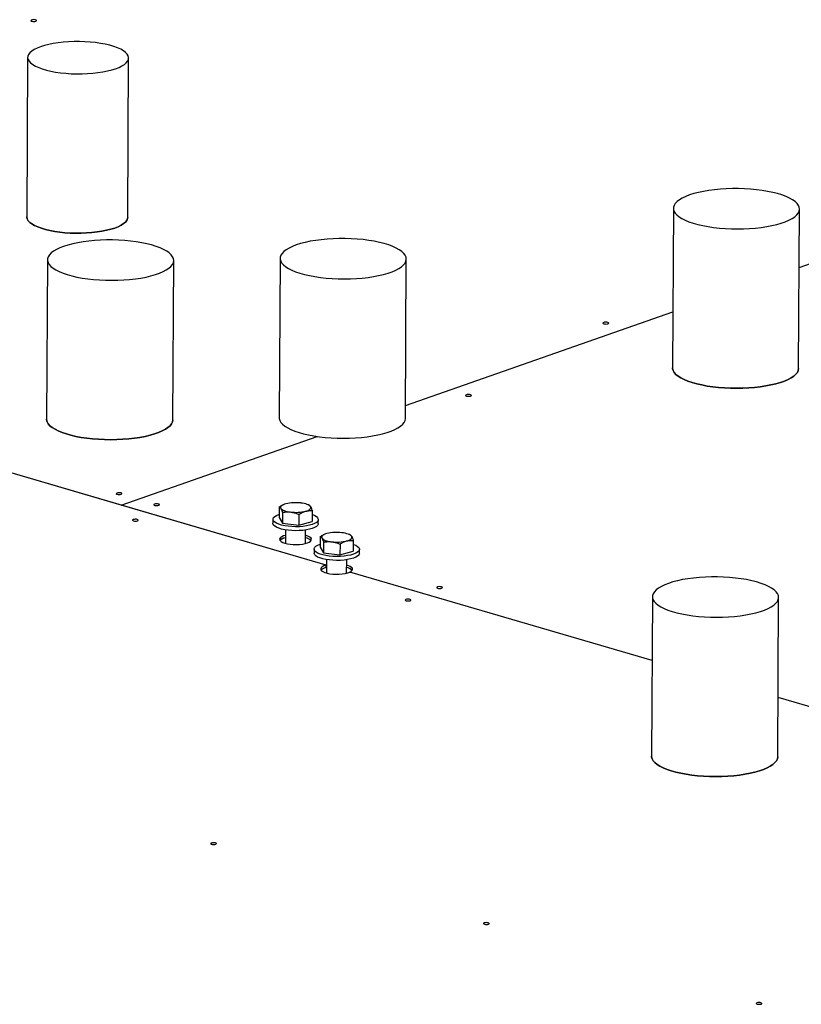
# Model space of a CAD drawing. Header units: millimetres. Extents: x 5 to 589, y 5 to 415.
# Tile 50 of 120: x 345 to 356, y 81 to 96. Entities that reach past the tile are written whole.
import ezdxf

# ---------------------------------------------------------------- set-up
doc = ezdxf.new("R2010")
doc.units = ezdxf.units.MM
doc.layers.add('TRAIT-FORT', color=4, linetype='Continuous', lineweight=25)

msp = doc.modelspace()

# ---------------------------------------------------------------- linework, layer by layer
at = {"layer": 'TRAIT-FORT', "color": 4, "linetype": 'Continuous', "lineweight": 25}
for p, q in [((344.756, 95.445), (344.743, 93.076)), ((346.243, 93.068), (346.256, 95.437)), ((356.219, 92.324), (360.045, 93.665)), ((356.219, 92.324), (360.045, 93.665)), ((354.349, 93.201), (354.335, 90.833)), ((356.21, 90.822), (356.224, 93.19)), ((345.052, 92.437), (345.039, 90.069)), ((346.913, 90.058), (346.927, 92.427)), ((348.507, 92.459), (348.494, 90.09)), ((350.369, 90.08), (350.382, 92.448)), ((350.37, 90.273), (354.34, 91.665)), ((350.37, 90.273), (354.34, 91.665)), ((349.191, 87.898), (340.428, 90.466)), ((346.144, 88.791), (340.428, 90.466)), ((346.144, 88.791), (349.056, 89.812)), ((346.144, 88.791), (349.056, 89.812)), ((346.144, 88.791), (346.144, 88.791)), ((349.191, 87.898), (346.144, 88.791)), ((346.144, 88.791), (346.144, 88.791)), ((348.494, 88.764), (348.493, 88.606)), ((348.557, 88.798), (348.552, 88.796)), ((348.941, 88.787), (348.922, 88.796)), ((348.984, 88.707), (348.983, 88.548)), ((348.401, 88.579), (348.4, 88.52)), ((348.493, 88.606), (348.541, 88.524)), ((348.542, 88.683), (348.541, 88.524)), ((348.787, 88.654), (348.786, 88.495)), ((348.786, 88.495), (348.983, 88.548)), ((349.075, 88.516), (349.076, 88.575)), ((348.541, 88.524), (348.786, 88.495)), ((348.587, 88.422), (348.586, 88.223)), ((348.886, 88.221), (348.887, 88.42)), ((348.586, 88.305), (348.56, 88.297)), ((349.104, 88.323), (349.103, 88.164)), ((349.167, 88.356), (349.162, 88.354)), ((349.551, 88.346), (349.532, 88.354)), ((349.595, 88.265), (349.594, 88.107)), ((349.011, 88.137), (349.011, 88.078)), ((349.103, 88.164), (349.152, 88.082)), ((349.152, 88.241), (349.152, 88.082)), ((349.398, 88.212), (349.397, 88.054)), ((349.397, 88.054), (349.594, 88.107)), ((349.686, 88.074), (349.686, 88.134)), ((349.152, 88.082), (349.397, 88.054)), ((349.198, 87.98), (349.196, 87.781)), ((349.496, 87.78), (349.498, 87.979)), ((349.197, 87.899), (349.191, 87.898)), ((349.191, 87.862), (349.191, 87.898)), ((349.191, 87.862), (349.191, 87.898)), ((349.191, 87.862), (349.197, 87.864)), ((349.191, 87.862), (349.191, 87.862)), ((354.032, 86.479), (349.542, 87.795)), ((354.032, 86.479), (349.542, 87.795)), ((349.542, 87.795), (349.542, 87.795)), ((354.038, 87.429), (354.024, 85.061)), ((355.899, 85.05), (355.913, 87.419)), ((363.63, 83.666), (355.904, 85.93)), ((363.63, 83.666), (355.904, 85.93))]:
    msp.add_line(p, q, dxfattribs=at)
at = {"layer": 'TRAIT-FORT', "color": 4, "linetype": 'Continuous', "lineweight": 25, "flags": 128}
for points in [[(344.816, 96.001), (344.808, 95.997), (344.805, 95.991), (344.809, 95.986), (344.819, 95.982), (344.833, 95.979), (344.85, 95.978), (344.866, 95.98), (344.879, 95.983), (344.888, 95.987), (344.89, 95.993), (344.886, 95.998), (344.876, 96.002), (344.862, 96.005), (344.845, 96.006), (344.829, 96.004), (344.816, 96.001)], [(344.949, 95.604), (344.898, 95.584), (344.854, 95.562), (344.818, 95.539), (344.789, 95.515), (344.77, 95.49), (344.759, 95.464), (344.756, 95.438), (344.763, 95.412), (344.778, 95.387), (344.802, 95.362), (344.834, 95.338), (344.874, 95.315), (344.921, 95.294), (344.975, 95.274), (345.035, 95.256), (345.101, 95.241), (345.172, 95.228), (345.246, 95.217), (345.324, 95.209), (345.404, 95.203), (345.485, 95.201), (345.566, 95.201), (345.646, 95.204), (345.725, 95.21), (345.801, 95.219), (345.874, 95.23), (345.943, 95.243), (346.006, 95.259), (346.064, 95.277), (346.115, 95.297), (346.158, 95.319), (346.195, 95.342), (346.223, 95.366), (346.242, 95.391), (346.254, 95.417), (346.256, 95.443), (346.249, 95.469), (346.234, 95.495), (346.21, 95.52), (346.179, 95.544), (346.139, 95.567), (346.091, 95.588), (346.037, 95.608), (345.977, 95.625), (345.911, 95.641), (345.84, 95.654), (345.766, 95.665), (345.688, 95.673), (345.608, 95.678), (345.528, 95.681), (345.446, 95.68), (345.366, 95.677), (345.287, 95.671), (345.211, 95.663), (345.138, 95.652), (345.07, 95.638), (345.006, 95.622), (344.949, 95.604)], [(354.589, 93.4), (354.532, 93.378), (354.482, 93.354), (354.439, 93.329), (354.404, 93.302), (354.378, 93.274), (354.359, 93.246), (354.35, 93.217), (354.349, 93.188), (354.357, 93.159), (354.374, 93.131), (354.399, 93.103), (354.433, 93.076), (354.474, 93.05), (354.523, 93.025), (354.579, 93.002), (354.642, 92.981), (354.711, 92.962), (354.785, 92.945), (354.864, 92.93), (354.947, 92.918), (355.033, 92.908), (355.121, 92.901), (355.211, 92.897), (355.301, 92.896), (355.392, 92.897), (355.481, 92.901), (355.569, 92.908), (355.654, 92.918), (355.735, 92.93), (355.813, 92.945), (355.885, 92.962), (355.952, 92.981), (356.012, 93.002), (356.066, 93.025), (356.113, 93.05), (356.152, 93.076), (356.182, 93.103), (356.205, 93.131), (356.218, 93.16), (356.223, 93.189), (356.22, 93.218), (356.207, 93.246), (356.186, 93.275), (356.157, 93.302), (356.119, 93.329), (356.074, 93.354), (356.022, 93.378), (355.962, 93.4), (355.896, 93.42), (355.825, 93.439), (355.748, 93.454), (355.667, 93.468), (355.583, 93.479), (355.495, 93.487), (355.406, 93.493), (355.316, 93.495), (355.225, 93.495), (355.135, 93.493), (355.047, 93.487), (354.96, 93.479), (354.877, 93.468), (354.798, 93.454), (354.723, 93.438), (354.653, 93.42), (354.589, 93.4)], [(344.743, 93.076), (344.743, 93.07), (344.75, 93.044), (344.765, 93.018), (344.788, 92.993), (344.82, 92.969), (344.86, 92.946), (344.908, 92.925), (344.962, 92.905), (345.022, 92.888), (345.088, 92.872), (345.159, 92.859), (345.233, 92.848), (345.311, 92.84), (345.39, 92.835), (345.471, 92.832), (345.553, 92.833), (345.633, 92.836), (345.712, 92.842), (345.788, 92.85), (345.861, 92.861), (345.929, 92.875), (345.993, 92.891), (346.05, 92.909), (346.101, 92.929), (346.145, 92.951), (346.181, 92.974), (346.209, 92.998), (346.229, 93.023), (346.24, 93.049), (346.243, 93.068)], [(346.243, 93.068), (346.24, 93.049), (346.229, 93.023), (346.209, 92.998), (346.181, 92.974), (346.145, 92.951), (346.101, 92.929), (346.05, 92.909), (345.993, 92.891), (345.929, 92.875), (345.861, 92.861), (345.788, 92.85), (345.712, 92.842), (345.633, 92.836), (345.553, 92.833), (345.471, 92.832), (345.39, 92.835), (345.311, 92.84), (345.233, 92.848), (345.159, 92.859), (345.088, 92.872), (345.022, 92.888), (344.962, 92.905), (344.908, 92.925), (344.86, 92.946), (344.82, 92.969), (344.788, 92.993), (344.765, 93.018), (344.75, 93.044), (344.743, 93.07), (344.743, 93.076)], [(345.292, 92.636), (345.235, 92.614), (345.185, 92.59), (345.142, 92.565), (345.107, 92.538), (345.081, 92.51), (345.063, 92.482), (345.053, 92.453), (345.053, 92.424), (345.061, 92.395), (345.077, 92.367), (345.103, 92.339), (345.136, 92.312), (345.177, 92.286), (345.227, 92.261), (345.283, 92.238), (345.345, 92.217), (345.414, 92.198), (345.488, 92.181), (345.567, 92.166), (345.65, 92.154), (345.736, 92.144), (345.824, 92.137), (345.914, 92.133), (346.005, 92.132), (346.095, 92.133), (346.184, 92.137), (346.272, 92.144), (346.357, 92.154), (346.438, 92.166), (346.516, 92.181), (346.588, 92.198), (346.655, 92.217), (346.716, 92.238), (346.769, 92.262), (346.816, 92.286), (346.855, 92.312), (346.885, 92.339), (346.908, 92.367), (346.922, 92.396), (346.927, 92.425), (346.923, 92.454), (346.911, 92.483), (346.89, 92.511), (346.86, 92.538), (346.823, 92.565), (346.777, 92.59), (346.725, 92.614), (346.665, 92.636), (346.599, 92.657), (346.528, 92.675), (346.451, 92.691), (346.37, 92.704), (346.286, 92.715), (346.199, 92.723), (346.109, 92.729), (346.019, 92.732), (345.929, 92.732), (345.839, 92.729), (345.75, 92.723), (345.664, 92.715), (345.58, 92.704), (345.501, 92.69), (345.426, 92.674), (345.356, 92.656), (345.292, 92.636)], [(348.748, 92.658), (348.691, 92.635), (348.64, 92.612), (348.598, 92.586), (348.563, 92.56), (348.536, 92.532), (348.518, 92.504), (348.509, 92.475), (348.508, 92.446), (348.516, 92.417), (348.533, 92.388), (348.558, 92.36), (348.592, 92.333), (348.633, 92.307), (348.682, 92.283), (348.738, 92.26), (348.801, 92.238), (348.87, 92.219), (348.944, 92.202), (349.023, 92.188), (349.106, 92.175), (349.191, 92.166), (349.28, 92.159), (349.37, 92.155), (349.46, 92.153), (349.551, 92.155), (349.64, 92.159), (349.728, 92.166), (349.813, 92.176), (349.894, 92.188), (349.971, 92.202), (350.044, 92.22), (350.111, 92.239), (350.171, 92.26), (350.225, 92.283), (350.271, 92.308), (350.31, 92.334), (350.341, 92.361), (350.363, 92.389), (350.377, 92.417), (350.382, 92.446), (350.379, 92.475), (350.366, 92.504), (350.345, 92.532), (350.316, 92.56), (350.278, 92.587), (350.233, 92.612), (350.18, 92.636), (350.121, 92.658), (350.055, 92.678), (349.983, 92.696), (349.907, 92.712), (349.826, 92.726), (349.741, 92.737), (349.654, 92.745), (349.565, 92.75), (349.475, 92.753), (349.384, 92.753), (349.294, 92.75), (349.206, 92.745), (349.119, 92.736), (349.036, 92.725), (348.956, 92.712), (348.881, 92.696), (348.812, 92.678), (348.748, 92.658)], [(353.314, 91.505), (353.306, 91.5), (353.303, 91.495), (353.307, 91.49), (353.317, 91.486), (353.332, 91.483), (353.348, 91.482), (353.364, 91.483), (353.377, 91.486), (353.386, 91.491), (353.388, 91.496), (353.384, 91.501), (353.374, 91.506), (353.36, 91.508), (353.344, 91.509), (353.328, 91.508), (353.314, 91.505)], [(354.335, 90.833), (354.336, 90.82), (354.344, 90.791), (354.361, 90.762), (354.386, 90.734), (354.42, 90.707), (354.461, 90.681), (354.51, 90.657), (354.566, 90.634), (354.629, 90.612), (354.698, 90.593), (354.772, 90.576), (354.851, 90.561), (354.934, 90.549), (355.019, 90.54), (355.108, 90.533), (355.198, 90.529), (355.288, 90.527), (355.379, 90.529), (355.468, 90.533), (355.556, 90.54), (355.64, 90.549), (355.722, 90.562), (355.799, 90.576), (355.872, 90.593), (355.939, 90.613), (355.999, 90.634), (356.053, 90.657), (356.099, 90.682), (356.138, 90.708), (356.169, 90.735), (356.191, 90.763), (356.205, 90.791), (356.21, 90.82), (356.21, 90.822)], [(356.21, 90.822), (356.21, 90.82), (356.205, 90.791), (356.191, 90.763), (356.169, 90.735), (356.138, 90.708), (356.099, 90.682), (356.053, 90.657), (355.999, 90.634), (355.939, 90.613), (355.872, 90.593), (355.799, 90.576), (355.722, 90.562), (355.64, 90.549), (355.556, 90.54), (355.468, 90.533), (355.379, 90.529), (355.288, 90.527), (355.198, 90.529), (355.108, 90.533), (355.019, 90.54), (354.934, 90.549), (354.851, 90.561), (354.772, 90.576), (354.698, 90.593), (354.629, 90.612), (354.566, 90.634), (354.51, 90.657), (354.461, 90.681), (354.42, 90.707), (354.386, 90.734), (354.361, 90.762), (354.344, 90.791), (354.336, 90.82), (354.335, 90.833)], [(351.274, 90.431), (351.266, 90.426), (351.263, 90.421), (351.267, 90.416), (351.277, 90.412), (351.291, 90.409), (351.308, 90.408), (351.324, 90.409), (351.337, 90.412), (351.346, 90.417), (351.348, 90.422), (351.344, 90.427), (351.334, 90.431), (351.32, 90.434), (351.303, 90.435), (351.287, 90.434), (351.274, 90.431)], [(345.039, 90.069), (345.039, 90.056), (345.047, 90.027), (345.064, 89.998), (345.089, 89.97), (345.123, 89.943), (345.164, 89.917), (345.213, 89.893), (345.269, 89.87), (345.332, 89.848), (345.401, 89.829), (345.475, 89.812), (345.554, 89.798), (345.637, 89.785), (345.723, 89.776), (345.811, 89.769), (345.901, 89.765), (345.991, 89.763), (346.082, 89.765), (346.171, 89.769), (346.259, 89.776), (346.344, 89.785), (346.425, 89.798), (346.503, 89.812), (346.575, 89.83), (346.642, 89.849), (346.702, 89.87), (346.756, 89.893), (346.803, 89.918), (346.841, 89.944), (346.872, 89.971), (346.895, 89.999), (346.908, 90.027), (346.913, 90.056), (346.913, 90.058)], [(346.913, 90.058), (346.913, 90.056), (346.908, 90.027), (346.895, 89.999), (346.872, 89.971), (346.841, 89.944), (346.803, 89.918), (346.756, 89.893), (346.702, 89.87), (346.642, 89.849), (346.575, 89.83), (346.503, 89.812), (346.425, 89.798), (346.344, 89.785), (346.259, 89.776), (346.171, 89.769), (346.082, 89.765), (345.991, 89.763), (345.901, 89.765), (345.811, 89.769), (345.723, 89.776), (345.637, 89.785), (345.554, 89.798), (345.475, 89.812), (345.401, 89.829), (345.332, 89.848), (345.269, 89.87), (345.213, 89.893), (345.164, 89.917), (345.123, 89.943), (345.089, 89.97), (345.064, 89.998), (345.047, 90.027), (345.039, 90.056), (345.039, 90.069)], [(348.494, 90.09), (348.495, 90.077), (348.503, 90.049), (348.52, 90.02), (348.545, 89.992), (348.578, 89.965), (348.62, 89.939), (348.669, 89.914), (348.725, 89.891), (348.788, 89.87), (348.857, 89.851), (348.931, 89.834), (349.01, 89.819), (349.092, 89.807), (349.178, 89.797), (349.267, 89.79), (349.356, 89.786), (349.447, 89.785), (349.537, 89.786), (349.627, 89.79), (349.714, 89.797), (349.799, 89.807), (349.881, 89.819), (349.958, 89.834), (350.03, 89.851), (350.097, 89.87), (350.158, 89.892), (350.212, 89.915), (350.258, 89.939), (350.297, 89.965), (350.328, 89.992), (350.35, 90.02), (350.364, 90.049), (350.369, 90.078), (350.369, 90.08)], [(346.084, 88.97), (346.076, 88.965), (346.073, 88.96), (346.078, 88.955), (346.087, 88.951), (346.102, 88.948), (346.118, 88.947), (346.134, 88.948), (346.147, 88.951), (346.156, 88.956), (346.158, 88.961), (346.154, 88.966), (346.144, 88.971), (346.13, 88.973), (346.114, 88.974), (346.098, 88.973), (346.084, 88.97)], [(346.642, 88.806), (346.633, 88.802), (346.631, 88.797), (346.635, 88.792), (346.645, 88.787), (346.659, 88.784), (346.676, 88.784), (346.692, 88.785), (346.705, 88.788), (346.713, 88.792), (346.716, 88.798), (346.712, 88.803), (346.702, 88.807), (346.687, 88.81), (346.671, 88.811), (346.655, 88.81), (346.642, 88.806)], [(348.592, 88.81), (348.571, 88.804), (348.553, 88.796), (348.538, 88.788), (348.527, 88.78), (348.519, 88.771), (348.515, 88.761), (348.514, 88.752), (348.518, 88.743)], [(348.518, 88.743), (348.525, 88.733), (348.536, 88.725), (348.551, 88.716), (348.568, 88.709), (348.589, 88.702), (348.612, 88.696), (348.638, 88.691), (348.665, 88.687)], [(348.96, 88.767), (348.953, 88.776), (348.942, 88.785), (348.927, 88.793), (348.91, 88.801), (348.889, 88.808), (348.866, 88.814), (348.84, 88.819), (348.813, 88.822)], [(348.886, 88.699), (348.907, 88.706), (348.925, 88.713), (348.94, 88.721), (348.951, 88.73), (348.959, 88.739), (348.963, 88.748), (348.964, 88.758), (348.96, 88.767)], [(346.326, 88.576), (346.317, 88.572), (346.315, 88.566), (346.319, 88.561), (346.329, 88.557), (346.343, 88.554), (346.36, 88.553), (346.376, 88.554), (346.389, 88.558), (346.398, 88.562), (346.4, 88.567), (346.396, 88.572), (346.386, 88.577), (346.372, 88.58), (346.355, 88.58), (346.339, 88.579), (346.326, 88.576)], [(348.984, 88.65), (348.987, 88.649), (349.021, 88.635), (349.047, 88.619), (349.065, 88.602), (349.074, 88.584), (349.074, 88.566), (349.065, 88.549), (349.047, 88.532), (349.02, 88.516), (348.986, 88.503), (348.945, 88.491), (348.898, 88.481), (348.847, 88.474), (348.793, 88.47), (348.737, 88.469), (348.682, 88.471), (348.628, 88.476), (348.577, 88.483), (348.53, 88.493), (348.489, 88.505), (348.455, 88.52), (348.429, 88.536), (348.411, 88.553), (348.402, 88.57), (348.402, 88.588), (348.411, 88.606), (348.429, 88.622), (348.456, 88.638), (348.49, 88.652), (348.493, 88.653)], [(349.075, 88.516), (349.074, 88.507), (349.065, 88.489), (349.046, 88.473), (349.02, 88.457), (348.985, 88.443), (348.944, 88.431), (348.898, 88.422), (348.846, 88.415), (348.792, 88.411), (348.737, 88.41), (348.681, 88.412), (348.627, 88.416), (348.576, 88.424), (348.53, 88.434), (348.489, 88.446), (348.455, 88.461), (348.428, 88.476), (348.41, 88.493), (348.401, 88.511), (348.4, 88.52)], [(348.587, 88.341), (348.56, 88.333), (348.532, 88.321), (348.512, 88.308), (348.501, 88.293), (348.499, 88.278), (348.506, 88.264), (348.522, 88.249), (348.546, 88.237), (348.577, 88.225), (348.615, 88.216), (348.657, 88.21), (348.702, 88.206), (348.749, 88.205), (348.795, 88.207), (348.839, 88.212), (348.879, 88.219), (348.913, 88.229), (348.941, 88.241), (348.96, 88.255), (348.971, 88.269), (348.974, 88.284), (348.967, 88.299), (348.951, 88.313), (348.927, 88.326), (348.895, 88.337), (348.887, 88.339)], [(349.203, 88.369), (349.182, 88.362), (349.164, 88.355), (349.149, 88.347), (349.137, 88.338), (349.129, 88.329), (349.125, 88.32), (349.125, 88.31), (349.128, 88.301)], [(349.128, 88.301), (349.136, 88.292), (349.147, 88.283), (349.161, 88.275), (349.179, 88.267), (349.2, 88.26), (349.223, 88.254), (349.248, 88.249), (349.275, 88.246)], [(349.571, 88.325), (349.563, 88.335), (349.552, 88.343), (349.538, 88.352), (349.52, 88.359), (349.499, 88.366), (349.476, 88.372), (349.451, 88.377), (349.424, 88.381)], [(349.496, 88.258), (349.517, 88.264), (349.535, 88.272), (349.55, 88.28), (349.562, 88.288), (349.57, 88.297), (349.574, 88.307), (349.574, 88.316), (349.571, 88.325)], [(349.594, 88.208), (349.597, 88.207), (349.632, 88.193), (349.658, 88.177), (349.676, 88.16), (349.685, 88.142), (349.685, 88.125), (349.675, 88.107), (349.657, 88.09), (349.631, 88.075), (349.596, 88.061), (349.555, 88.049), (349.508, 88.04), (349.457, 88.033), (349.403, 88.029), (349.348, 88.028), (349.292, 88.029), (349.238, 88.034), (349.187, 88.041), (349.14, 88.052), (349.1, 88.064), (349.065, 88.078), (349.039, 88.094), (349.021, 88.111), (349.012, 88.129), (349.012, 88.146), (349.022, 88.164), (349.04, 88.181), (349.066, 88.196), (349.101, 88.21), (349.104, 88.211)], [(349.686, 88.074), (349.684, 88.065), (349.675, 88.048), (349.657, 88.031), (349.63, 88.016), (349.596, 88.002), (349.555, 87.99), (349.508, 87.98), (349.457, 87.974), (349.403, 87.969), (349.347, 87.968), (349.292, 87.97), (349.238, 87.975), (349.187, 87.982), (349.14, 87.992), (349.099, 88.005), (349.065, 88.019), (349.039, 88.035), (349.021, 88.052), (349.012, 88.069), (349.011, 88.078)], [(349.191, 87.898), (349.159, 87.887), (349.134, 87.874), (349.117, 87.86), (349.11, 87.845), (349.112, 87.83), (349.123, 87.815), (349.143, 87.802), (349.171, 87.789), (349.206, 87.779), (349.247, 87.771), (349.292, 87.766), (349.339, 87.764), (349.386, 87.764), (349.431, 87.768), (349.474, 87.775), (349.511, 87.784), (349.542, 87.795)], [(349.542, 87.795), (349.564, 87.808), (349.578, 87.822), (349.584, 87.836), (349.581, 87.851), (349.569, 87.865), (349.549, 87.878), (349.522, 87.89), (349.497, 87.898)], [(354.278, 87.628), (354.221, 87.606), (354.171, 87.582), (354.128, 87.557), (354.093, 87.53), (354.067, 87.503), (354.049, 87.474), (354.039, 87.445), (354.038, 87.417), (354.046, 87.388), (354.063, 87.359), (354.088, 87.331), (354.122, 87.304), (354.163, 87.278), (354.212, 87.253), (354.269, 87.23), (354.331, 87.209), (354.4, 87.19), (354.474, 87.173), (354.553, 87.158), (354.636, 87.146), (354.722, 87.136), (354.81, 87.129), (354.9, 87.125), (354.991, 87.124), (355.081, 87.125), (355.17, 87.129), (355.258, 87.136), (355.343, 87.146), (355.424, 87.158), (355.502, 87.173), (355.574, 87.19), (355.641, 87.209), (355.702, 87.231), (355.755, 87.254), (355.802, 87.278), (355.841, 87.304), (355.871, 87.331), (355.894, 87.359), (355.908, 87.388), (355.913, 87.417), (355.909, 87.446), (355.897, 87.475), (355.876, 87.503), (355.846, 87.531), (355.809, 87.557), (355.763, 87.582), (355.711, 87.606), (355.651, 87.628), (355.585, 87.649), (355.514, 87.667), (355.437, 87.683), (355.356, 87.696), (355.272, 87.707), (355.185, 87.715), (355.095, 87.721), (355.005, 87.724), (354.915, 87.724), (354.825, 87.721), (354.736, 87.715), (354.65, 87.707), (354.566, 87.696), (354.487, 87.683), (354.412, 87.667), (354.342, 87.648), (354.278, 87.628)], [(350.844, 87.575), (350.835, 87.57), (350.833, 87.565), (350.837, 87.56), (350.847, 87.556), (350.861, 87.553), (350.878, 87.552), (350.894, 87.553), (350.907, 87.556), (350.916, 87.561), (350.918, 87.566), (350.914, 87.571), (350.904, 87.576), (350.89, 87.578), (350.873, 87.579), (350.857, 87.578), (350.844, 87.575)], [(350.377, 87.389), (350.368, 87.384), (350.366, 87.379), (350.37, 87.374), (350.38, 87.37), (350.394, 87.367), (350.411, 87.366), (350.427, 87.367), (350.44, 87.37), (350.449, 87.375), (350.451, 87.38), (350.447, 87.385), (350.437, 87.39), (350.423, 87.392), (350.406, 87.393), (350.39, 87.392), (350.377, 87.389)], [(354.024, 85.061), (354.025, 85.048), (354.033, 85.019), (354.05, 84.991), (354.075, 84.963), (354.109, 84.935), (354.15, 84.909), (354.199, 84.885), (354.255, 84.862), (354.318, 84.841), (354.387, 84.821), (354.461, 84.804), (354.54, 84.79), (354.623, 84.777), (354.709, 84.768), (354.797, 84.761), (354.887, 84.757), (354.977, 84.755), (355.068, 84.757), (355.157, 84.761), (355.245, 84.768), (355.33, 84.778), (355.411, 84.79), (355.488, 84.805), (355.561, 84.822), (355.628, 84.841), (355.688, 84.862), (355.742, 84.885), (355.789, 84.91), (355.827, 84.936), (355.858, 84.963), (355.881, 84.991), (355.894, 85.02), (355.899, 85.048), (355.899, 85.05)], [(355.899, 85.05), (355.899, 85.048), (355.894, 85.02), (355.881, 84.991), (355.858, 84.963), (355.827, 84.936), (355.789, 84.91), (355.742, 84.885), (355.688, 84.862), (355.628, 84.841), (355.561, 84.822), (355.488, 84.805), (355.411, 84.79), (355.33, 84.778), (355.245, 84.768), (355.157, 84.761), (355.068, 84.757), (354.977, 84.755), (354.887, 84.757), (354.797, 84.761), (354.709, 84.768), (354.623, 84.777), (354.54, 84.79), (354.461, 84.804), (354.387, 84.821), (354.318, 84.841), (354.255, 84.862), (354.199, 84.885), (354.15, 84.909), (354.109, 84.935), (354.075, 84.963), (354.05, 84.991), (354.033, 85.019), (354.025, 85.048), (354.024, 85.061)], [(347.488, 83.768), (347.479, 83.764), (347.477, 83.758), (347.481, 83.753), (347.491, 83.749), (347.505, 83.746), (347.522, 83.745), (347.538, 83.747), (347.551, 83.75), (347.56, 83.754), (347.562, 83.759), (347.558, 83.765), (347.548, 83.769), (347.534, 83.772), (347.517, 83.773), (347.501, 83.771), (347.488, 83.768)], [(351.539, 82.581), (351.53, 82.576), (351.528, 82.571), (351.532, 82.566), (351.542, 82.562), (351.556, 82.559), (351.573, 82.558), (351.589, 82.559), (351.602, 82.562), (351.611, 82.567), (351.613, 82.572), (351.609, 82.577), (351.599, 82.582), (351.585, 82.584), (351.568, 82.585), (351.552, 82.584), (351.539, 82.581)], [(355.59, 81.394), (355.582, 81.389), (355.579, 81.384), (355.583, 81.379), (355.593, 81.375), (355.607, 81.372), (355.624, 81.371), (355.64, 81.372), (355.653, 81.375), (355.662, 81.38), (355.664, 81.385), (355.66, 81.39), (355.65, 81.395), (355.636, 81.397), (355.619, 81.398), (355.603, 81.397), (355.59, 81.394)]]:
    msp.add_lwpolyline(points, dxfattribs=at)
at = {"layer": 'TRAIT-FORT', "color": 4, "linetype": 'Continuous', "lineweight": 25}
for centre, radius, start, end in [((348.737, 88.205), 0.622, 82.9273, 103.4242), ((348.741, 89.305), 0.622, 262.9273, 283.4242), ((348.609, 88.158), 0.149, 98.8883, 134.4011), ((348.587, 88.19), 0.111, 104.4921, 137.6056), ((348.858, 88.149), 0.158, 45.9815, 79.4467), ((348.863, 88.159), 0.147, 44.673, 80.7552), ((349.347, 87.763), 0.622, 82.9273, 103.4242), ((349.352, 88.863), 0.622, 262.9273, 283.4242), ((349.22, 87.716), 0.149, 98.926, 134.3634), ((349.211, 87.732), 0.132, 98.6568, 136.27), ((349.467, 87.704), 0.161, 46.3095, 79.1187), ((349.471, 87.713), 0.151, 45.2772, 80.1509)]:
    msp.add_arc(centre, radius, start, end, dxfattribs=at)
for points, knots in [([(348.494, 88.764), (348.502, 88.769), (348.518, 88.779), (348.537, 88.789), (348.548, 88.794), (348.552, 88.795)], [0, 0, 0, 0, 0.41717, 0.835732, 1, 1, 1, 1]), ([(348.494, 88.764), (348.496, 88.764), (348.5, 88.763), (348.506, 88.759), (348.512, 88.752), (348.516, 88.746), (348.518, 88.743)], [0, 0, 0, 0, 0.247269, 0.495363, 0.746874, 1, 1, 1, 1]), ([(348.518, 88.743), (348.519, 88.742), (348.521, 88.737), (348.525, 88.728), (348.531, 88.715), (348.536, 88.7), (348.54, 88.688), (348.542, 88.683)], [0, 0, 0, 0, 0.070056, 0.299813, 0.530831, 0.765026, 1, 1, 1, 1]), ([(348.542, 88.683), (348.55, 88.684), (348.566, 88.686), (348.59, 88.689), (348.614, 88.69), (348.639, 88.69), (348.656, 88.688), (348.665, 88.687)], [0, 0, 0, 0, 0.1947331, 0.3943865, 0.5945898, 0.7968571, 1, 1, 1, 1]), ([(348.665, 88.687), (348.674, 88.686), (348.691, 88.684), (348.716, 88.678), (348.74, 88.671), (348.764, 88.663), (348.779, 88.657), (348.787, 88.654)], [0, 0, 0, 0, 0.2190861, 0.4128361, 0.6072728, 0.8034231, 1, 1, 1, 1]), ([(348.787, 88.654), (348.795, 88.659), (348.811, 88.668), (348.836, 88.681), (348.86, 88.692), (348.877, 88.697), (348.886, 88.699)], [0, 0, 0, 0, 0.247269, 0.495363, 0.746874, 1, 1, 1, 1]), ([(348.886, 88.699), (348.888, 88.7), (348.897, 88.702), (348.912, 88.705), (348.931, 88.708), (348.955, 88.709), (348.972, 88.708), (348.984, 88.707)], [0, 0, 0, 0, 0.070057, 0.272063, 0.456849, 0.637533, 1, 1, 1, 1]), ([(348.941, 88.787), (348.941, 88.787), (348.943, 88.786), (348.948, 88.783), (348.954, 88.777), (348.958, 88.77), (348.96, 88.767)], [0, 0, 0, 0, 0.064207, 0.372636, 0.685315, 1, 1, 1, 1]), ([(348.96, 88.767), (348.961, 88.766), (348.963, 88.762), (348.967, 88.753), (348.973, 88.74), (348.979, 88.724), (348.982, 88.713), (348.984, 88.707)], [0, 0, 0, 0, 0.0700556, 0.2998126, 0.5308313, 0.7650256, 1, 1, 1, 1]), ([(349.104, 88.323), (349.112, 88.328), (349.128, 88.337), (349.147, 88.348), (349.159, 88.352), (349.162, 88.354)], [0, 0, 0, 0, 0.41717, 0.835732, 1, 1, 1, 1]), ([(349.104, 88.323), (349.106, 88.322), (349.11, 88.321), (349.116, 88.317), (349.122, 88.311), (349.126, 88.304), (349.128, 88.301)], [0, 0, 0, 0, 0.247269, 0.495363, 0.746874, 1, 1, 1, 1]), ([(349.128, 88.301), (349.129, 88.3), (349.131, 88.296), (349.136, 88.287), (349.141, 88.273), (349.147, 88.258), (349.151, 88.247), (349.152, 88.241)], [0, 0, 0, 0, 0.070056, 0.299813, 0.530831, 0.765026, 1, 1, 1, 1]), ([(349.152, 88.241), (349.16, 88.242), (349.176, 88.245), (349.2, 88.247), (349.225, 88.248), (349.25, 88.248), (349.267, 88.246), (349.275, 88.246)], [0, 0, 0, 0, 0.1947331, 0.3943865, 0.5945898, 0.7968571, 1, 1, 1, 1]), ([(349.398, 88.212), (349.406, 88.217), (349.422, 88.227), (349.446, 88.239), (349.471, 88.25), (349.488, 88.255), (349.496, 88.258)], [0, 0, 0, 0, 0.247269, 0.495363, 0.746874, 1, 1, 1, 1]), ([(349.496, 88.258), (349.499, 88.258), (349.508, 88.261), (349.523, 88.264), (349.542, 88.266), (349.565, 88.267), (349.583, 88.266), (349.595, 88.265)], [0, 0, 0, 0, 0.070057, 0.272063, 0.456849, 0.637533, 1, 1, 1, 1]), ([(349.551, 88.346), (349.551, 88.346), (349.554, 88.345), (349.558, 88.341), (349.564, 88.335), (349.568, 88.329), (349.571, 88.325)], [0, 0, 0, 0, 0.064207, 0.372636, 0.685315, 1, 1, 1, 1]), ([(349.571, 88.325), (349.571, 88.324), (349.574, 88.32), (349.578, 88.311), (349.584, 88.298), (349.589, 88.283), (349.593, 88.271), (349.595, 88.265)], [0, 0, 0, 0, 0.0700556, 0.2998126, 0.5308313, 0.7650256, 1, 1, 1, 1]), ([(349.275, 88.246), (349.284, 88.244), (349.301, 88.242), (349.326, 88.236), (349.35, 88.229), (349.374, 88.221), (349.39, 88.215), (349.398, 88.212)], [0, 0, 0, 0, 0.2190861, 0.4128361, 0.6072728, 0.8034231, 1, 1, 1, 1])]:
    msp.add_open_spline(points, degree=3, knots=knots, dxfattribs=at)

doc.saveas('drawing.dxf')
